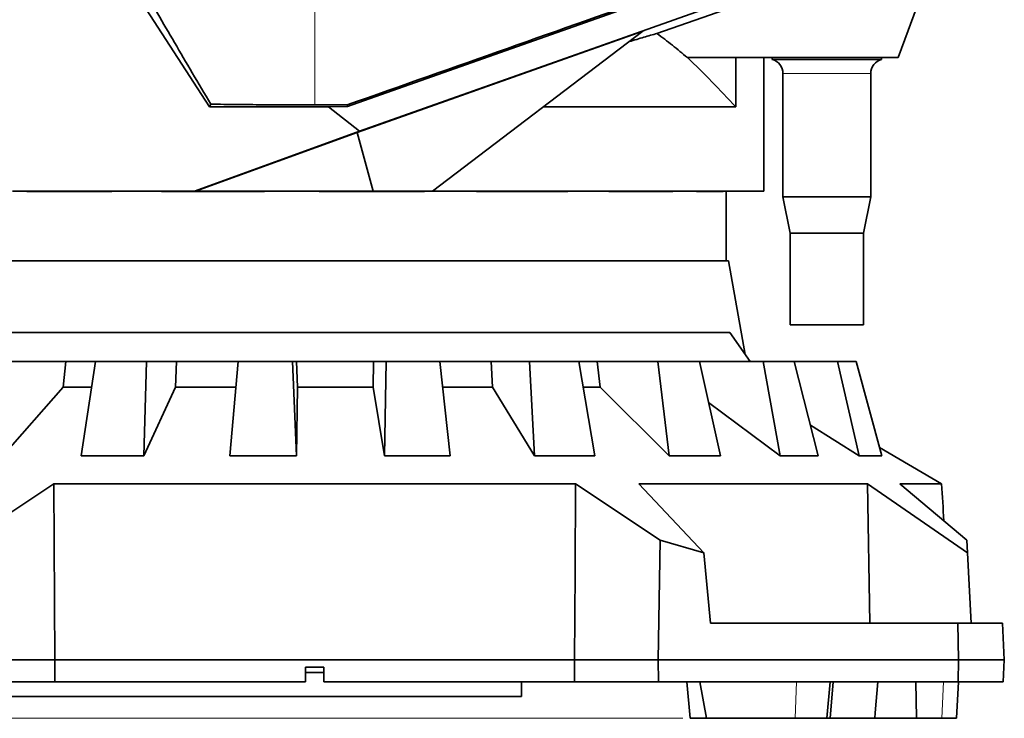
# Model space of a CAD drawing. Header units: millimetres. Extents: x 0 to 11920, y 0 to 8400.
# Tile 15 of 61: x 3033 to 3572, y 4945 to 5327. Entities that reach past the tile are written whole.
import ezdxf

# ---------------------------------------------------------------- set-up
doc = ezdxf.new("R2010")
doc.units = ezdxf.units.MM
doc.header["$LTSCALE"] = 20
doc.styles.add('SLDTEXTSTYLE0', font='TXT', dxfattribs={"width": 0.605})
doc.dimstyles.new('SLDDIMSTYLE2', dxfattribs={"dimtxt": 70, "dimasz": 70, "dimexe": 0, "dimexo": 0.0625, "dimgap": 17.5, "dimtad": 1, "dimdec": 0, "dimrnd": 1e-09, "dimzin": 12, "dimdsep": 46, "dimtxsty": 'SLDTEXTSTYLE0', "dimsah": 1, "dimcen": 0.09, "dimadec": 0, "dimazin": 3, "dimtfac": 1, "dimtofl": 0, "dimtmove": 0, "dimatfit": 3, "dimfxl": 1, "dimfrac": 2, "dimtolj": 1, "dimtzin": 12, "dimarcsym": 0})

# ---------------------------------------------------------------- blocks, each defined once
blk = doc.blocks.new('_D_12')
at = {"color": 7, "linetype": 'Continuous', "lineweight": 0}
for p, q in [((3304.71, 7245.62), (2287, 7245.62)), ((2317, 7245.62), (2317, 4945.22)), ((3395.97, 4945.22), (2287, 4945.22))]:
    blk.add_line(p, q, dxfattribs=at)
at = {"color": 7, "linetype": 'Continuous', "lineweight": 18}
for points in [[(2317, 7245.62), (2307, 7175.62), (2327, 7175.62)], [(2317, 4945.22), (2327, 5015.22), (2307, 5015.22)]]:
    blk.add_solid(points, dxfattribs=at)
at = {"color": 7, "linetype": 'Continuous', "lineweight": 18, "insert": (2226.76, 5988.47), "char_height": 70, "attachment_point": 1, "rotation": 90, "style": 'SLDTEXTSTYLE0'}
blk.add_mtext('2300', dxfattribs=at)

msp = doc.modelspace()

# ---------------------------------------------------------------- linework, layer by layer
at = {"color": 7, "linetype": 'Continuous', "lineweight": 35}
for p, q in [((3557.27, 5425.89), (3513.71, 5306.22)), ((3212.72, 5279.49), (3493.38, 5378.71)), ((3504.74, 5367.09), (3219.26, 5266.07)), ((3381.84, 5319.44), (3507.51, 5363.28)), ((3137.2, 5279.38), (3096.02, 5342.81)), ((3374.15, 5320.65), (3217.93, 5265.37)), ((3259.14, 5233.22), (3374.15, 5320.65)), ((3424.87, 5306.22), (3398.45, 5306.22)), ((3424.87, 5279.29), (3424.87, 5306.22)), ((3513.71, 5306.22), (3424.87, 5306.22)), ((3440.21, 5306.22), (3440.21, 5233.22)), ((3444.76, 5306.22), (3444.76, 5305.22)), ((3504.66, 5305.22), (3444.76, 5305.22)), ((3504.66, 5305.22), (3504.66, 5306.22)), ((3450.71, 5297.49), (3450.71, 5230.22)), ((3498.71, 5230.22), (3498.71, 5297.49)), ((3137.95, 5280.76), (3137.2, 5279.38)), ((3212.57, 5280.4), (3194.71, 5280.4)), ((3212.57, 5280.4), (3212.72, 5279.49)), ((3137.2, 5279.38), (3202.31, 5279.38)), ((3202.31, 5279.38), (3212.72, 5279.49)), ((3202.31, 5279.38), (3219.26, 5266.07)), ((3424.87, 5279.29), (3319.74, 5279.29)), ((3219.26, 5266.07), (3129.01, 5233.22)), ((3217.93, 5265.37), (3129.6, 5233.22)), ((3226.6, 5233.22), (3217.93, 5265.37)), ((3129.01, 5233.22), (3029.55, 5233.22)), ((3037.37, 5233.04), (3037.37, 5233.22)), ((3037.54, 5233.22), (3037.37, 5233.04)), ((3083.86, 5233.04), (3037.37, 5233.04)), ((3083.86, 5233.04), (3083.86, 5233.22)), ((3110.89, 5233.04), (3110.89, 5233.22)), ((3111.02, 5233.22), (3110.89, 5233.04)), ((3167.23, 5233.04), (3110.89, 5233.04)), ((3129.6, 5233.22), (3129.01, 5233.22)), ((3129.6, 5233.22), (3226.6, 5233.22)), ((3167.23, 5233.04), (3167.19, 5233.22)), ((3167.23, 5233.04), (3167.23, 5233.22)), ((3197.18, 5233.04), (3197.18, 5233.22)), ((3197.24, 5233.22), (3197.18, 5233.04)), ((3254.78, 5233.04), (3197.18, 5233.04)), ((3226.6, 5233.22), (3259.14, 5233.22)), ((3254.78, 5233.04), (3254.67, 5233.22)), ((3254.78, 5233.04), (3254.78, 5233.22)), ((3440.21, 5233.22), (3259.14, 5233.22)), ((3283.09, 5233.04), (3283.09, 5233.22)), ((3333.18, 5233.04), (3283.09, 5233.04)), ((3333.18, 5233.04), (3333.18, 5233.22)), ((3355.55, 5233.04), (3355.55, 5233.22)), ((3390.51, 5233.04), (3355.55, 5233.04)), ((3390.51, 5233.04), (3390.51, 5233.22)), ((3403.52, 5233.04), (3403.52, 5233.22)), ((3418.03, 5233.04), (3403.52, 5233.04)), ((3418.03, 5233.04), (3418.03, 5233.22)), ((3419.71, 5195.22), (3419.71, 5233.22)), ((3450.71, 5230.22), (3454.71, 5210.22)), ((3498.71, 5230.22), (3450.71, 5230.22)), ((3494.71, 5210.22), (3498.71, 5230.22)), ((3454.71, 5210.22), (3454.71, 5160.22)), ((3494.71, 5210.22), (3454.71, 5210.22)), ((3494.71, 5160.22), (3494.71, 5210.22)), ((2968.41, 5195.22), (3421.02, 5195.22)), ((3430.05, 5144.01), (3421.02, 5195.22)), ((3494.71, 5160.22), (3454.71, 5160.22)), ((2963.43, 5155.98), (3421.64, 5155.98)), ((3421.64, 5155.98), (3432.71, 5140.22)), ((3029.29, 5140.22), (3058.64, 5140.22)), ((3057.26, 5126.18), (3058.64, 5140.22)), ((3058.64, 5140.22), (3074.83, 5140.22)), ((3074.83, 5140.22), (3067, 5088.61)), ((3102.79, 5140.22), (3074.83, 5140.22)), ((3101.27, 5088.61), (3102.79, 5140.22)), ((3102.79, 5140.22), (3119.1, 5140.22)), ((3118.68, 5126.18), (3119.1, 5140.22)), ((3119.1, 5140.22), (3152.89, 5140.22)), ((3152.91, 5140.22), (3148.37, 5088.61)), ((3182.54, 5140.22), (3152.91, 5140.22)), ((3182.54, 5140.22), (3184.7, 5140.22)), ((3184.7, 5088.61), (3182.54, 5140.22)), ((3185.29, 5126.18), (3184.7, 5140.22)), ((3184.7, 5140.22), (3226.89, 5140.22)), ((3226.64, 5126.18), (3226.89, 5140.22)), ((3226.89, 5140.22), (3233.84, 5140.22)), ((3233.84, 5140.22), (3232.9, 5088.61)), ((3263.13, 5140.22), (3233.84, 5140.22)), ((3268.82, 5088.61), (3263.13, 5140.22)), ((3263.13, 5140.22), (3291.27, 5140.22)), ((3292.01, 5126.18), (3291.27, 5140.22)), ((3291.27, 5140.22), (3312.09, 5140.22)), ((3312.09, 5140.22), (3314.82, 5088.61)), ((3339.05, 5140.22), (3312.09, 5140.22)), ((3347.88, 5088.61), (3339.05, 5140.22)), ((3339.15, 5140.22), (3349.06, 5140.22)), ((3350.75, 5126.18), (3349.06, 5140.22)), ((3349.06, 5140.22), (3382.35, 5140.22)), ((3382.35, 5140.22), (3388.57, 5088.61)), ((3405.14, 5140.22), (3382.35, 5140.22)), ((3416.51, 5088.61), (3405.14, 5140.22)), ((3405.14, 5140.22), (3439.83, 5140.22)), ((3439.83, 5140.22), (3449.1, 5088.61)), ((3456.89, 5140.22), (3439.83, 5140.22)), ((3470.02, 5088.61), (3456.89, 5140.22)), ((3456.89, 5140.22), (3480.6, 5140.22)), ((3480.6, 5140.22), (3492.29, 5088.61)), ((3490.77, 5140.22), (3480.6, 5140.22)), ((3504.77, 5088.61), (3490.77, 5140.22)), ((3057.26, 5126.18), (3024.21, 5088.61)), ((3072.64, 5126.18), (3057.26, 5126.18)), ((3118.68, 5126.18), (3101.27, 5088.61)), ((3151.65, 5126.18), (3118.68, 5126.18)), ((3185.29, 5126.18), (3184.7, 5088.61)), ((3226.64, 5126.18), (3185.29, 5126.18)), ((3232.9, 5088.61), (3226.64, 5126.18)), ((3292.01, 5126.18), (3264.72, 5126.18)), ((3314.82, 5088.61), (3292.01, 5126.18)), ((3350.75, 5126.18), (3341.55, 5126.18)), ((3388.57, 5088.61), (3350.75, 5126.18)), ((3449.1, 5088.61), (3410.08, 5117.79)), ((3492.29, 5088.61), (3465.73, 5105.46)), ((3503.55, 5093.11), (3537.34, 5073.31)), ((3067, 5088.61), (3101.27, 5088.61)), ((3148.37, 5088.61), (3184.7, 5088.61)), ((3232.9, 5088.61), (3268.82, 5088.61)), ((3314.82, 5088.61), (3347.88, 5088.61)), ((3388.57, 5088.61), (3416.51, 5088.61)), ((3449.1, 5088.61), (3470.02, 5088.61)), ((3492.29, 5088.61), (3504.77, 5088.61)), ((3005.84, 5042.61), (3052.05, 5073.31)), ((3052.71, 4977.22), (3052.05, 5073.31)), ((3052.05, 5073.31), (3337.38, 5073.31)), ((3337.38, 5073.31), (3383.59, 5042.61)), ((3372, 5073.31), (3496.88, 5073.31)), ((3407.51, 5035.66), (3372, 5073.31)), ((3496.88, 5073.31), (3551.65, 5035.66)), ((3496.88, 5073.31), (3498.25, 4997.22)), ((3514.69, 5073.31), (3537.34, 5073.31)), ((3551.29, 5042.61), (3514.69, 5073.31)), ((3383.59, 5042.61), (3382.45, 4977.22)), ((3383.59, 5042.61), (3407.51, 5035.66)), ((3551.65, 5035.66), (3551.29, 5042.61)), ((3407.51, 5035.66), (3411.09, 4997.22)), ((3551.65, 5035.66), (3553.67, 4997.22)), ((3411.09, 4997.22), (3546.28, 4997.22)), ((3546.71, 4977.22), (3546.28, 4997.22)), ((3546.28, 4997.22), (3570.67, 4997.22)), ((3570.67, 4997.22), (3571.71, 4977.22)), ((3006.98, 4977.22), (3052.71, 4977.22)), ((3052.63, 4965.22), (3052.71, 4977.22)), ((3052.71, 4977.22), (3336.71, 4977.22)), ((3336.71, 4977.22), (3382.45, 4977.22)), ((3336.71, 4977.22), (3336.8, 4965.22)), ((3382.45, 4977.22), (3382.66, 4965.22)), ((3382.45, 4977.22), (3546.71, 4977.22)), ((3546.45, 4965.22), (3546.71, 4977.22)), ((3571.71, 4977.22), (3546.71, 4977.22)), ((3571.71, 4977.22), (3571.08, 4965.22)), ((3189.71, 4973.22), (3199.71, 4973.22)), ((3189.71, 4973.22), (3189.71, 4965.22)), ((3199.71, 4970.22), (3189.71, 4970.22)), ((3199.71, 4965.22), (3199.71, 4973.22)), ((3052.63, 4965.22), (3006.77, 4965.22)), ((3052.63, 4965.22), (3189.71, 4965.22)), ((3199.71, 4965.22), (3336.8, 4965.22)), ((3307.71, 4965.22), (3307.71, 4957.12)), ((3382.66, 4965.22), (3336.8, 4965.22)), ((3546.45, 4965.22), (3382.66, 4965.22)), ((3398.22, 4965.22), (3399.97, 4945.22)), ((3405.31, 4965.22), (3409, 4945.22)), ((3474.66, 4945.22), (3476.57, 4965.22)), ((3476.47, 4945.22), (3478.22, 4965.22)), ((3501.13, 4948.17), (3502.57, 4965.22)), ((3523.42, 4965.22), (3523.67, 4945.22)), ((3545.61, 4945.22), (3546.66, 4965.22)), ((3571.08, 4965.22), (3546.45, 4965.22)), ((3307.71, 4957.12), (2990.5, 4957.12)), ((3500.89, 4945.22), (3501.14, 4948.17)), ((3409, 4945.22), (3399.97, 4945.22)), ((3409, 4945.22), (3457.44, 4945.22)), ((3457.44, 4945.22), (3474.66, 4945.22)), ((3476.47, 4945.22), (3474.66, 4945.22)), ((3500.89, 4945.22), (3476.47, 4945.22)), ((3523.67, 4945.22), (3500.88, 4945.22)), ((3523.67, 4945.22), (3537.58, 4945.22)), ((3537.58, 4945.22), (3545.61, 4945.22))]:
    msp.add_line(p, q, dxfattribs=at)
at = {"color": 8, "linetype": 'Continuous', "lineweight": 18}
for p, q in [((3194.71, 5280.4), (3194.71, 5344.59)), ((3498.71, 5297.49), (3450.71, 5297.49)), ((3457.44, 4945.22), (3458.08, 4965.22)), ((3537.58, 4945.22), (3538.41, 4965.22))]:
    msp.add_line(p, q, dxfattribs=at)
at = {"color": 7, "linetype": 'Continuous', "lineweight": 35, "flags": 128}
msp.add_lwpolyline([(3337.38, 5073.31), (3337.05, 5025.18), (3336.71, 4977.22)], dxfattribs=at)
at = {"color": 7, "linetype": 'Continuous', "lineweight": 35}
for centre, start, end in [((3442.71, 5297.49), 0, 75.1523), ((3506.71, 5297.49), 104.8477, 180)]:
    msp.add_arc(centre, 8, start, end, dxfattribs=at)
for centre, major_axis, ratio, start_param, end_param in [((1201.55, 4649.3), (3243.7, 1094.92), 0.016761, 5.37543, 5.445156), ((3267.6, 1436.54), (-122.25, 6182.86), 0.068233, 5.335858, 5.339873)]:
    msp.add_ellipse(centre, major_axis=major_axis, ratio=ratio, start_param=start_param, end_param=end_param, dxfattribs=at)
for points, knots in [([(3100.25, 5345.24), (3103.09, 5340.28), (3108.79, 5330.35), (3118.04, 5314.47), (3127.72, 5297.99), (3134.54, 5286.51), (3137.95, 5280.76)], [0, 0, 0, 0, 0.2485276, 0.4977018, 0.7486041, 1, 1, 1, 1]), ([(3366.69, 5314.98), (3369.41, 5315.8), (3374.87, 5317.44), (3379.51, 5318.77), (3381.84, 5319.44)], [0, 0, 0, 0, 0.499058, 1, 1, 1, 1]), ([(3398.45, 5306.22), (3395.74, 5308.5), (3390.3, 5313.05), (3384.66, 5317.31), (3381.84, 5319.44)], [0, 0, 0, 0, 0.499761, 1, 1, 1, 1]), ([(3398.45, 5306.22), (3402.98, 5301.89), (3412.04, 5293.21), (3420.59, 5283.93), (3424.87, 5279.29)], [0, 0, 0, 0, 0.499558, 1, 1, 1, 1]), ([(3194.71, 5280.4), (3189.98, 5280.4), (3180.5, 5280.41), (3166.26, 5280.48), (3152.03, 5280.59), (3142.65, 5280.7), (3137.95, 5280.76)], [0, 0, 0, 0, 0.2476867, 0.4962802, 0.7476661, 1, 1, 1, 1])]:
    msp.add_open_spline(points, degree=3, knots=knots, dxfattribs=at)

# ---------------------------------------------------------------- dimensions: what is measured, and where the dimension line sits
at = {"color": 7, "linetype": 'Continuous', "lineweight": 18}
dim = msp.add_linear_dim(base=(2317, 4945.22), p1=(3308.71, 7245.62), p2=(3399.97, 4945.22), angle=90, dimstyle='SLDDIMSTYLE2', dxfattribs=at)
dim.commit()
dim.dimension.update_dxf_attribs({"geometry": '_D_12', "text_midpoint": (2317, 6095.42), "dimtype": 160})

doc.saveas('drawing.dxf')
